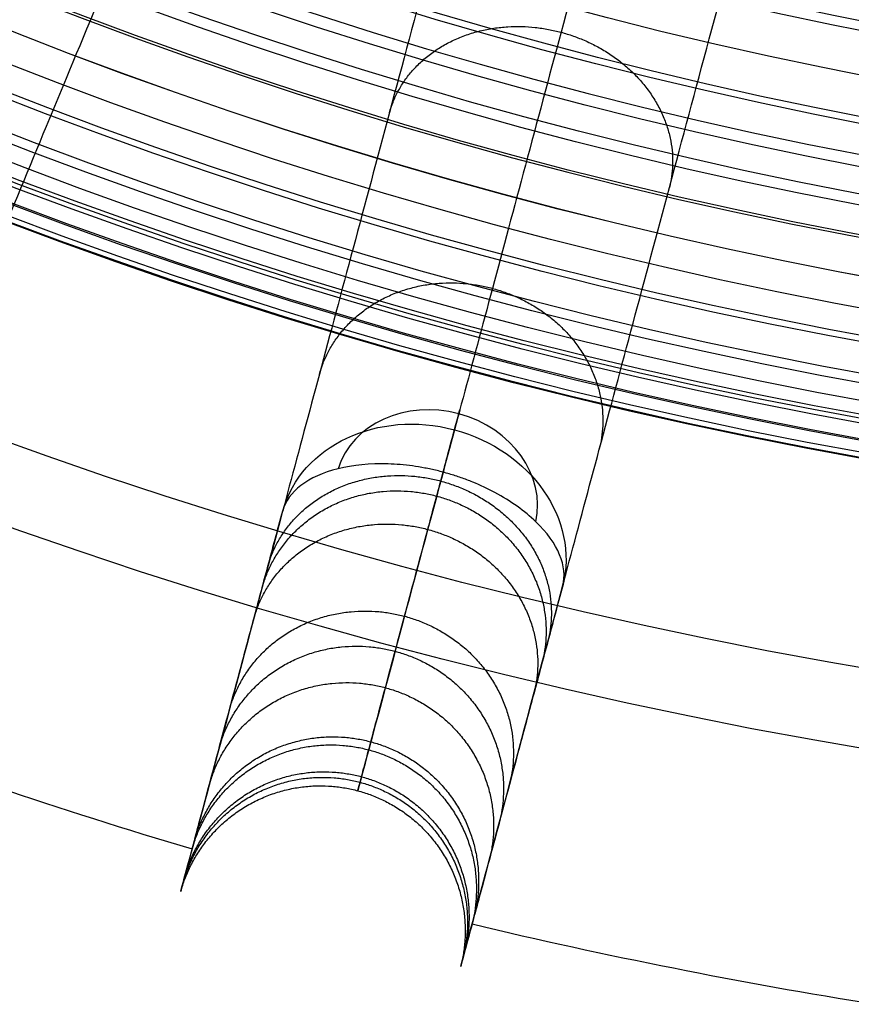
# Model space of a CAD drawing. Header units: millimetres. Extents: x -683 to -355, y -164 to 164.
# Tile 10 of 47: x -571 to -545, y -161 to -131. Entities that reach past the tile are written whole.
import ezdxf

# ---------------------------------------------------------------- set-up
doc = ezdxf.new("R2010")
doc.units = ezdxf.units.MM
doc.layers.add('Ø30', color=7, linetype='Continuous', true_color=0xc80000)

msp = doc.modelspace()

# ---------------------------------------------------------------- linework, layer by layer
at = {"layer": 'Ø30'}
for centre, radius in [((-518.913, 0, 247.279), 155.372), ((-518.913, 0, 244.802), 152.959), ((-518.913, 0, 163.153), 146.693), ((-518.913, 0, 157.442), 146.667), ((-518.913, 0, 167.582), 146.509), ((-518.913, 0, 171.92), 146.154), ((-518.913, 0, 149.261), 146.109), ((-518.913, 0, 176.142), 145.636), ((-518.913, 0, 144.531), 145.497), ((-518.913, 0, 220.268), 145.377), ((-518.913, 0, 180.221), 144.963), ((-518.913, 0, 138.679), 144.436), ((-518.913, 0, 184.133), 144.148), ((-518.913, 0, 187.85), 143.203), ((-518.913, 0, 132.703), 143.013), ((-518.913, 0, 191.174), 142.198), ((-518.913, 0, 126.678), 141.241), ((-518.913, 0, 193.92), 141.238), ((-518.913, 0, 196.939), 140.019), ((-518.913, 0, 120.62), 139.131), ((-518.913, 0, 199.549), 138.797), ((-518.913, 0, 201.094), 137.981), ((-518.913, 0, 114.533), 136.687), ((-518.913, 0, 203.795), 136.485), ((-518.913, 0, 233.043), 135.245), ((-518.913, 0, 108.426), 133.919), ((-518.913, 0, 204.972), 133.63)]:
    msp.add_circle(centre, radius, dxfattribs=at)
at = {"layer": 'Ø30', "extrusion": (0, 0, -1)}
for centre, radius in [((518.913, 0, -264.322), 140.09), ((518.913, 0, -264.322), 137.615), ((518.913, 0, -263.15), 132.777)]:
    msp.add_circle(centre, radius, dxfattribs=at)
at = {"layer": 'Ø30', "extrusion": (-0.965926, 0.258819, -1.12453e-15)}
msp.add_arc((286.645, 211.457, 501.231), 4.405, 123.6054, 211.114, dxfattribs=at)
at = {"layer": 'Ø30', "extrusion": (0.133735, 0.499105, 0.85616)}
for start, end in [(270, 357.784), (182.216, 270)]:
    msp.add_arc((501.231, 354.677, 36.043), 3.115, start, end, dxfattribs=at)
at = {"layer": 'Ø30', "extrusion": (-0.133735, -0.499105, -0.85616)}
for start, end in [(180.7094, 270), (270, 359.2906)]:
    msp.add_arc((-501.231, 354.677, -32.928), 4.405, start, end, dxfattribs=at)
at = {"layer": 'Ø30'}
for start, end in [(249.04858, 253.45142), (256.54858, 260.95142)]:
    msp.add_arc((-518.913, 0, 142.413), 162.998, start, end, dxfattribs=at)
for points, knots in [([(-564.588, -79.112, 29.551), (-566.769, -82.89, 33.903), (-570.988, -90.197, 42.712), (-576.893, -100.425, 56.38), (-582.251, -109.704, 70.346), (-586.99, -117.914, 84.559), (-591.042, -124.932, 98.973), (-594.337, -130.638, 113.539), (-596.807, -134.917, 128.214), (-598.204, -137.336, 141.261), (-598.803, -138.375, 152.546), (-598.936, -138.604, 161.997), (-598.717, -138.224, 171.216), (-598.172, -137.28, 180.072), (-597.327, -135.817, 188.427), (-596.212, -133.885, 196.142), (-595.061, -131.893, 202.034), (-594.028, -130.103, 206.287), (-593.479, -129.153, 208.246), (-593.197, -128.665, 209.181)], [0, 0, 0, 0, 21.206687, 42.000163, 62.298384, 82.041442, 101.198015, 119.773444, 137.819283, 155.44352, 166.748088, 177.876049, 188.747485, 199.274348, 209.364632, 218.926927, 227.876161, 232.097972, 236.141838, 236.141838, 236.141838, 236.141838]), ([(-569.933, -79.56, 26.484), (-572.137, -83.377, 30.877), (-574.295, -87.114, 35.38), (-576.389, -90.741, 39.983), (-578.442, -94.297, 44.496), (-580.442, -97.761, 49.123), (-582.368, -101.098, 53.854), (-584.248, -104.354, 58.473), (-586.066, -107.503, 63.21), (-587.799, -110.504, 68.054), (-589.484, -113.423, 72.765), (-591.096, -116.215, 77.597), (-592.609, -118.836, 82.537), (-594.078, -121.379, 87.33), (-595.459, -123.771, 92.242), (-596.727, -125.967, 97.259), (-597.956, -128.097, 102.125), (-599.082, -130.047, 107.102), (-600.079, -131.773, 112.177), (-601.047, -133.45, 117.108), (-601.893, -134.916, 122.135), (-602.593, -136.128, 127.246), (-603.276, -137.312, 132.235), (-603.818, -138.25, 137.295), (-604.197, -138.907, 142.413), (-604.197, -138.907, 142.416), (-604.197, -138.907, 142.419), (-604.198, -138.908, 142.422), (-604.44, -139.328, 145.703), (-604.616, -139.633, 149.008), (-604.727, -139.824, 152.318), (-604.835, -140.012, 155.576), (-604.881, -140.091, 158.847), (-604.864, -140.063, 162.112), (-604.848, -140.035, 165.301), (-604.772, -139.903, 168.495), (-604.636, -139.667, 171.673), (-604.504, -139.439, 174.749), (-604.315, -139.111, 177.824), (-604.066, -138.68, 180.871), (-603.828, -138.268, 183.79), (-603.534, -137.758, 186.703), (-603.18, -137.146, 189.576), (-602.845, -136.566, 192.296), (-602.454, -135.888, 195.004), (-602.003, -135.106, 197.657), (-601.792, -134.74, 198.899), (-601.566, -134.35, 200.134), (-601.086, -133.518, 202.577), (-600.831, -133.076, 203.789), (-600.559, -132.606, 204.984), (-600.303, -132.163, 206.112), (-600.032, -131.693, 207.228), (-599.746, -131.196, 208.325), (-599.471, -130.721, 209.376), (-599.181, -130.218, 210.414), (-598.875, -129.688, 211.429)], [0, 0, 0, 0, 21.204799, 21.204799, 21.204799, 41.99698, 41.99698, 41.99698, 62.294163, 62.294163, 62.294163, 82.036498, 82.036498, 82.036498, 101.193153, 101.193153, 101.193153, 119.768949, 119.768949, 119.768949, 137.816316, 137.816316, 137.816316, 155.433498, 155.433498, 155.433498, 155.443084, 155.443084, 155.443084, 166.745582, 166.745582, 166.745582, 177.871129, 177.871129, 177.871129, 188.740149, 188.740149, 188.740149, 199.26457, 199.26457, 199.26457, 209.352232, 209.352232, 209.352232, 218.911491, 218.911491, 218.911491, 223.383634, 223.383634, 227.855231, 227.855231, 227.855231, 232.074047, 232.074047, 232.074047, 236.114875, 236.114875, 236.114875, 236.114875]), ([(-591.245, -134.093, 211.429), (-591.551, -134.623, 210.414), (-591.841, -135.126, 209.376), (-592.116, -135.601, 208.325), (-592.403, -136.098, 207.228), (-592.674, -136.568, 206.112), (-592.93, -137.011, 204.984), (-593.201, -137.481, 203.789), (-593.456, -137.923, 202.577), (-593.936, -138.755, 200.134), (-594.162, -139.145, 198.899), (-594.373, -139.511, 197.657), (-594.825, -140.293, 195.004), (-595.216, -140.971, 192.296), (-595.551, -141.551, 189.576), (-595.904, -142.163, 186.703), (-596.199, -142.673, 183.79), (-596.437, -143.085, 180.871), (-596.685, -143.516, 177.824), (-596.875, -143.844, 174.749), (-597.006, -144.072, 171.673), (-597.143, -144.308, 168.495), (-597.219, -144.439, 165.301), (-597.235, -144.468, 162.112), (-597.251, -144.496, 158.847), (-597.206, -144.417, 155.576), (-597.097, -144.229, 152.318), (-596.987, -144.038, 149.008), (-596.811, -143.733, 145.703), (-596.568, -143.313, 142.422), (-596.568, -143.312, 142.419), (-596.568, -143.312, 142.416), (-596.567, -143.312, 142.413), (-596.189, -142.655, 137.295), (-595.646, -141.717, 132.235), (-594.963, -140.533, 127.246), (-594.264, -139.321, 122.135), (-593.417, -137.855, 117.108), (-592.449, -136.178, 112.177), (-591.452, -134.452, 107.102), (-590.326, -132.502, 102.125), (-589.097, -130.372, 97.259), (-587.829, -128.176, 92.242), (-586.448, -125.784, 87.33), (-584.98, -123.241, 82.537), (-583.466, -120.62, 77.597), (-581.855, -117.828, 72.765), (-580.169, -114.909, 68.054), (-578.437, -111.908, 63.21), (-576.619, -108.759, 58.473), (-574.738, -105.502, 53.854), (-572.812, -102.166, 49.123), (-570.812, -98.702, 44.496), (-568.759, -95.146, 39.983), (-566.665, -91.519, 35.38), (-564.507, -87.781, 30.877), (-562.304, -83.965, 26.484)], [0, 0, 0, 0, 4.040828, 4.040828, 4.040828, 8.259644, 8.259644, 8.259644, 12.731241, 12.731241, 17.203384, 17.203384, 17.203384, 26.762643, 26.762643, 26.762643, 36.850305, 36.850305, 36.850305, 47.374726, 47.374726, 47.374726, 58.243746, 58.243746, 58.243746, 69.369292, 69.369292, 69.369292, 80.671791, 80.671791, 80.671791, 80.681377, 80.681377, 80.681377, 98.298559, 98.298559, 98.298559, 116.345926, 116.345926, 116.345926, 134.921722, 134.921722, 134.921722, 154.078377, 154.078377, 154.078377, 173.820712, 173.820712, 173.820712, 194.117895, 194.117895, 194.117895, 214.910076, 214.910076, 214.910076, 236.114875, 236.114875, 236.114875, 236.114875]), ([(-553.871, -84.397, 29.551), (-555.54, -88.427, 33.903), (-558.77, -96.223, 42.712), (-563.289, -107.133, 56.38), (-567.39, -117.033, 70.346), (-571.017, -125.791, 84.559), (-574.118, -133.278, 98.973), (-576.64, -139.365, 113.539), (-578.53, -143.93, 128.214), (-579.599, -146.51, 141.261), (-580.058, -147.619, 152.546), (-580.16, -147.863, 161.997), (-579.992, -147.458, 171.216), (-579.575, -146.451, 180.072), (-578.928, -144.89, 188.427), (-578.075, -142.829, 196.142), (-577.194, -140.704, 202.034), (-576.404, -138.795, 206.287), (-575.984, -137.781, 208.246), (-575.768, -137.26, 209.181)], [0, 0, 0, 0, 21.206687, 42.000163, 62.298384, 82.041442, 101.198015, 119.773444, 137.819283, 155.44352, 166.748088, 177.876049, 188.747485, 199.274348, 209.364632, 218.926927, 227.876161, 232.097972, 236.141838, 236.141838, 236.141838, 236.141838]), ([(-559.112, -85.539, 26.484), (-560.798, -89.61, 30.877), (-562.45, -93.598, 35.38), (-564.053, -97.467, 39.983), (-565.624, -101.26, 44.496), (-567.155, -104.956, 49.123), (-568.629, -108.515, 53.854), (-570.068, -111.989, 58.473), (-571.46, -115.349, 63.21), (-572.786, -118.55, 68.054), (-574.076, -121.664, 72.765), (-575.309, -124.642, 77.597), (-576.468, -127.439, 82.537), (-577.591, -130.152, 87.33), (-578.648, -132.704, 92.242), (-579.619, -135.046, 97.259), (-580.56, -137.318, 102.125), (-581.422, -139.399, 107.102), (-582.184, -141.24, 112.177), (-582.925, -143.029, 117.108), (-583.573, -144.593, 122.135), (-584.109, -145.886, 127.246), (-584.632, -147.148, 132.235), (-585.046, -148.15, 137.295), (-585.336, -148.85, 142.413), (-585.337, -148.85, 142.416), (-585.337, -148.851, 142.419), (-585.337, -148.851, 142.422), (-585.523, -149.3, 145.703), (-585.657, -149.625, 149.008), (-585.742, -149.829, 152.318), (-585.825, -150.03, 155.576), (-585.86, -150.114, 158.847), (-585.847, -150.083, 162.112), (-585.835, -150.053, 165.301), (-585.777, -149.913, 168.495), (-585.673, -149.661, 171.673), (-585.572, -149.418, 174.749), (-585.427, -149.068, 177.824), (-585.236, -148.609, 180.871), (-585.054, -148.169, 183.79), (-584.829, -147.625, 186.703), (-584.558, -146.971, 189.576), (-584.302, -146.353, 192.296), (-584.003, -145.63, 195.004), (-583.657, -144.796, 197.657), (-583.495, -144.405, 198.899), (-583.323, -143.989, 200.134), (-582.955, -143.102, 202.577), (-582.76, -142.63, 203.789), (-582.552, -142.129, 204.984), (-582.356, -141.656, 206.112), (-582.149, -141.155, 207.228), (-581.93, -140.625, 208.325), (-581.719, -140.117, 209.376), (-581.497, -139.581, 210.414), (-581.263, -139.016, 211.429)], [0, 0, 0, 0, 21.204799, 21.204799, 21.204799, 41.99698, 41.99698, 41.99698, 62.294163, 62.294163, 62.294163, 82.036498, 82.036498, 82.036498, 101.193153, 101.193153, 101.193153, 119.768949, 119.768949, 119.768949, 137.816316, 137.816316, 137.816316, 155.433498, 155.433498, 155.433498, 155.443084, 155.443084, 155.443084, 166.745582, 166.745582, 166.745582, 177.871129, 177.871129, 177.871129, 188.740149, 188.740149, 188.740149, 199.26457, 199.26457, 199.26457, 209.352232, 209.352232, 209.352232, 218.911491, 218.911491, 218.911491, 223.383634, 223.383634, 227.855231, 227.855231, 227.855231, 232.074047, 232.074047, 232.074047, 236.114875, 236.114875, 236.114875, 236.114875]), ([(-542.556, -88.238, 29.551), (-543.685, -92.451, 33.903), (-545.869, -100.602, 42.712), (-548.926, -112.009, 56.38), (-551.699, -122.359, 70.346), (-554.152, -131.516, 84.559), (-556.25, -139.343, 98.973), (-557.955, -145.708, 113.539), (-559.234, -150.48, 128.214), (-559.957, -153.178, 141.261), (-560.267, -154.337, 152.546), (-560.336, -154.593, 161.997), (-560.222, -154.169, 171.216), (-559.94, -153.116, 180.072), (-559.503, -151.484, 188.427), (-558.926, -149.33, 196.142), (-558.33, -147.108, 202.034), (-557.795, -145.112, 206.287), (-557.511, -144.051, 208.246), (-557.365, -143.507, 209.181)], [0, 0, 0, 0, 21.206687, 42.000163, 62.298384, 82.041442, 101.198015, 119.773444, 137.819283, 155.44352, 166.748088, 177.876049, 188.747485, 199.274348, 209.364632, 218.926927, 227.876161, 232.097972, 236.141838, 236.141838, 236.141838, 236.141838]), ([(-573.124, -142.387, 211.429), (-573.358, -142.953, 210.414), (-573.58, -143.489, 209.376), (-573.79, -143.996, 208.325), (-574.01, -144.526, 207.228), (-574.217, -145.027, 206.112), (-574.413, -145.5, 204.984), (-574.621, -146.001, 203.789), (-574.816, -146.473, 202.577), (-575.183, -147.36, 200.134), (-575.356, -147.777, 198.899), (-575.518, -148.167, 197.657), (-575.863, -149.001, 195.004), (-576.163, -149.724, 192.296), (-576.419, -150.343, 189.576), (-576.69, -150.996, 186.703), (-576.915, -151.54, 183.79), (-577.097, -151.98, 180.871), (-577.287, -152.439, 177.824), (-577.432, -152.789, 174.749), (-577.533, -153.033, 171.673), (-577.637, -153.285, 168.495), (-577.696, -153.425, 165.301), (-577.708, -153.455, 162.112), (-577.721, -153.485, 158.847), (-577.686, -153.401, 155.576), (-577.602, -153.2, 152.318), (-577.518, -152.996, 149.008), (-577.383, -152.671, 145.703), (-577.198, -152.223, 142.422), (-577.197, -152.222, 142.419), (-577.197, -152.222, 142.416), (-577.197, -152.221, 142.413), (-576.907, -151.521, 137.295), (-576.492, -150.52, 132.235), (-575.969, -149.258, 127.246), (-575.434, -147.965, 122.135), (-574.786, -146.4, 117.108), (-574.045, -144.611, 112.177), (-573.282, -142.77, 107.102), (-572.42, -140.689, 102.125), (-571.479, -138.418, 97.259), (-570.509, -136.075, 92.242), (-569.452, -133.523, 87.33), (-568.328, -130.81, 82.537), (-567.17, -128.014, 77.597), (-565.936, -125.036, 72.765), (-564.647, -121.922, 68.054), (-563.32, -118.72, 63.21), (-561.929, -115.361, 58.473), (-560.49, -111.887, 53.854), (-559.016, -108.327, 49.123), (-557.485, -104.632, 44.496), (-555.914, -100.838, 39.983), (-554.311, -96.969, 35.38), (-552.659, -92.982, 30.877), (-550.973, -88.91, 26.484)], [0, 0, 0, 0, 4.040828, 4.040828, 4.040828, 8.259644, 8.259644, 8.259644, 12.731241, 12.731241, 17.203384, 17.203384, 17.203384, 26.762643, 26.762643, 26.762643, 36.850305, 36.850305, 36.850305, 47.374726, 47.374726, 47.374726, 58.243746, 58.243746, 58.243746, 69.369292, 69.369292, 69.369292, 80.671791, 80.671791, 80.671791, 80.681377, 80.681377, 80.681377, 98.298559, 98.298559, 98.298559, 116.345926, 116.345926, 116.345926, 134.921722, 134.921722, 134.921722, 154.078377, 154.078377, 154.078377, 173.820712, 173.820712, 173.820712, 194.117895, 194.117895, 194.117895, 214.910076, 214.910076, 214.910076, 236.114875, 236.114875, 236.114875, 236.114875]), ([(-547.603, -90.054, 26.484), (-548.744, -94.311, 30.877), (-549.861, -98.48, 35.38), (-550.945, -102.525, 39.983), (-552.007, -106.491, 44.496), (-553.043, -110.355, 49.123), (-554.04, -114.076, 53.854), (-555.013, -117.708, 58.473), (-555.954, -121.221, 63.21), (-556.851, -124.568, 68.054), (-557.723, -127.824, 72.765), (-558.558, -130.937, 77.597), (-559.341, -133.861, 82.537), (-560.101, -136.697, 87.33), (-560.816, -139.366, 92.242), (-561.472, -141.815, 97.259), (-562.109, -144.19, 102.125), (-562.692, -146.365, 107.102), (-563.207, -148.29, 112.177), (-563.709, -150.161, 117.108), (-564.147, -151.796, 122.135), (-564.509, -153.148, 127.246), (-564.863, -154.468, 132.235), (-565.143, -155.515, 137.295), (-565.339, -156.247, 142.413), (-565.339, -156.247, 142.416), (-565.34, -156.247, 142.419), (-565.34, -156.248, 142.422), (-565.465, -156.717, 145.703), (-565.556, -157.056, 149.008), (-565.614, -157.27, 152.318), (-565.67, -157.48, 155.576), (-565.693, -157.568, 158.847), (-565.685, -157.536, 162.112), (-565.676, -157.505, 165.301), (-565.637, -157.358, 168.495), (-565.567, -157.095, 171.673), (-565.498, -156.84, 174.749), (-565.4, -156.474, 177.824), (-565.272, -155.994, 180.871), (-565.148, -155.534, 183.79), (-564.996, -154.966, 186.703), (-564.813, -154.283, 189.576), (-564.64, -153.636, 192.296), (-564.437, -152.88, 195.004), (-564.204, -152.008, 197.657), (-564.094, -151.6, 198.899), (-563.977, -151.164, 200.134), (-563.729, -150.237, 202.577), (-563.597, -149.743, 203.789), (-563.456, -149.219, 204.984), (-563.324, -148.725, 206.112), (-563.184, -148.201, 207.228), (-563.035, -147.647, 208.325), (-562.893, -147.117, 209.376), (-562.743, -146.556, 210.414), (-562.584, -145.965, 211.429)], [0, 0, 0, 0, 21.204799, 21.204799, 21.204799, 41.99698, 41.99698, 41.99698, 62.294163, 62.294163, 62.294163, 82.036498, 82.036498, 82.036498, 101.193153, 101.193153, 101.193153, 119.768949, 119.768949, 119.768949, 137.816316, 137.816316, 137.816316, 155.433498, 155.433498, 155.433498, 155.443084, 155.443084, 155.443084, 166.745582, 166.745582, 166.745582, 177.871129, 177.871129, 177.871129, 188.740149, 188.740149, 188.740149, 199.26457, 199.26457, 199.26457, 209.352232, 209.352232, 209.352232, 218.911491, 218.911491, 218.911491, 223.383634, 223.383634, 227.855231, 227.855231, 227.855231, 232.074047, 232.074047, 232.074047, 236.114875, 236.114875, 236.114875, 236.114875]), ([(-554.075, -148.245, 211.429), (-554.233, -148.836, 210.414), (-554.383, -149.397, 209.376), (-554.525, -149.927, 208.325), (-554.674, -150.481, 207.228), (-554.814, -151.005, 206.112), (-554.947, -151.499, 204.984), (-555.087, -152.024, 203.789), (-555.219, -152.517, 202.577), (-555.468, -153.444, 200.134), (-555.584, -153.88, 198.899), (-555.694, -154.288, 197.657), (-555.928, -155.16, 195.004), (-556.13, -155.916, 192.296), (-556.303, -156.563, 189.576), (-556.486, -157.246, 186.703), (-556.639, -157.814, 183.79), (-556.762, -158.274, 180.871), (-556.891, -158.755, 177.824), (-556.989, -159.12, 174.749), (-557.057, -159.375, 171.673), (-557.127, -159.638, 168.495), (-557.167, -159.785, 165.301), (-557.175, -159.816, 162.112), (-557.184, -159.848, 158.847), (-557.16, -159.76, 155.576), (-557.104, -159.55, 152.318), (-557.047, -159.337, 149.008), (-556.956, -158.997, 145.703), (-556.83, -158.528, 142.422), (-556.83, -158.528, 142.419), (-556.83, -158.527, 142.416), (-556.83, -158.527, 142.413), (-556.634, -157.795, 137.295), (-556.353, -156.748, 132.235), (-555.999, -155.428, 127.246), (-555.637, -154.076, 122.135), (-555.199, -152.441, 117.108), (-554.698, -150.57, 112.177), (-554.182, -148.646, 107.102), (-553.599, -146.47, 102.125), (-552.963, -144.095, 97.259), (-552.306, -141.646, 92.242), (-551.591, -138.977, 87.33), (-550.831, -136.141, 82.537), (-550.048, -133.217, 77.597), (-549.214, -130.104, 72.765), (-548.341, -126.848, 68.054), (-547.444, -123.501, 63.21), (-546.503, -119.989, 58.473), (-545.53, -116.356, 53.854), (-544.533, -112.635, 49.123), (-543.498, -108.771, 44.496), (-542.435, -104.805, 39.983), (-541.351, -100.76, 35.38), (-540.234, -96.591, 30.877), (-539.094, -92.334, 26.484)], [0, 0, 0, 0, 4.040828, 4.040828, 4.040828, 8.259644, 8.259644, 8.259644, 12.731241, 12.731241, 17.203384, 17.203384, 17.203384, 26.762643, 26.762643, 26.762643, 36.850305, 36.850305, 36.850305, 47.374726, 47.374726, 47.374726, 58.243746, 58.243746, 58.243746, 69.369292, 69.369292, 69.369292, 80.671791, 80.671791, 80.671791, 80.681377, 80.681377, 80.681377, 98.298559, 98.298559, 98.298559, 116.345926, 116.345926, 116.345926, 134.921722, 134.921722, 134.921722, 154.078377, 154.078377, 154.078377, 173.820712, 173.820712, 173.820712, 194.117895, 194.117895, 194.117895, 214.910076, 214.910076, 214.910076, 236.114875, 236.114875, 236.114875, 236.114875]), ([(-557.71, -144.795, 215.126), (-557.772, -144.778, 215.126), (-557.834, -144.762, 215.125), (-557.896, -144.747, 215.123), (-557.958, -144.733, 215.121), (-558.02, -144.718, 215.117), (-558.144, -144.692, 215.108), (-558.206, -144.679, 215.103), (-558.393, -144.644, 215.082), (-558.518, -144.623, 215.064), (-558.891, -144.572, 214.997), (-559.137, -144.551, 214.934), (-559.38, -144.543, 214.854), (-559.931, -144.526, 214.672), (-560.449, -144.577, 214.404), (-560.905, -144.69, 214.062), (-561.359, -144.803, 213.721), (-561.742, -144.976, 213.315), (-562.031, -145.195, 212.863), (-562.319, -145.414, 212.412), (-562.507, -145.676, 211.925), (-562.584, -145.965, 211.429)], [0, 0, 0, 0, 0.217298, 0.217298, 0.217298, 0.434342, 0.434342, 0.651386, 0.651386, 1.085525, 1.085525, 1.954213, 1.954213, 1.954213, 3.937468, 3.937468, 3.937468, 5.915593, 5.915593, 5.915593, 7.892081, 7.892081, 7.892081, 7.892081]), ([(-554.075, -148.245, 211.429), (-553.997, -147.956, 211.925), (-554.029, -147.636, 212.412), (-554.169, -147.302, 212.863), (-554.309, -146.967, 213.315), (-554.554, -146.626, 213.721), (-554.892, -146.301, 214.062), (-555.23, -145.975, 214.404), (-555.653, -145.672, 214.672), (-556.139, -145.412, 214.854), (-556.353, -145.297, 214.934), (-556.577, -145.192, 214.997), (-556.926, -145.05, 215.064), (-557.044, -145.005, 215.082), (-557.223, -144.942, 215.103), (-557.283, -144.922, 215.108), (-557.404, -144.883, 215.117), (-557.465, -144.865, 215.121), (-557.526, -144.847, 215.123), (-557.587, -144.828, 215.125), (-557.649, -144.811, 215.126), (-557.71, -144.795, 215.126)], [0, 0, 0, 0, 1.976488, 1.976488, 1.976488, 3.954613, 3.954613, 3.954613, 5.937868, 5.937868, 5.937868, 6.806556, 6.806556, 7.240695, 7.240695, 7.457739, 7.457739, 7.674783, 7.674783, 7.674783, 7.892081, 7.892081, 7.892081, 7.892081])]:
    msp.add_open_spline(points, degree=3, knots=knots, dxfattribs=at)
for points, weights, knots in [([(-559.341, -133.861, 82.537), (-558.325, -130.296, 84.807), (-554.127, -131.421, 84.807), (-549.929, -132.546, 84.807), (-550.831, -136.141, 82.537)], [0.994503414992, 0.709881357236, 1, 0.709881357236, 0.994503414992], [7.928382, 7.928382, 7.928382, 15.707963, 15.707963, 23.487544, 23.487544, 23.487544]), ([(-561.472, -141.815, 97.259), (-560.412, -138.082, 99.22), (-556.213, -139.207, 99.22), (-552.014, -140.333, 99.22), (-552.963, -144.095, 97.259)], [0.994566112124, 0.709849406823, 1, 0.709849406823, 0.994566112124], [7.927526, 7.927526, 7.927526, 15.707963, 15.707963, 23.488401, 23.488401, 23.488401]), ([(-563.035, -147.647, 208.325), (-561.984, -143.939, 206.309), (-557.783, -145.064, 206.309), (-553.581, -146.19, 206.309), (-554.525, -149.927, 208.325)], [0.994812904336, 0.709723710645, 1, 0.709723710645, 0.994812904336], [7.924155, 7.924155, 7.924155, 15.707963, 15.707963, 23.491771, 23.491771, 23.491771]), ([(-563.207, -148.29, 112.177), (-562.105, -144.397, 113.766), (-557.905, -145.522, 113.766), (-553.706, -146.647, 113.766), (-554.698, -150.57, 112.177)], [0.994578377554, 0.7098431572, 1, 0.7098431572, 0.994578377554], [7.927358, 7.927358, 7.927358, 15.707963, 15.707963, 23.488569, 23.488569, 23.488569]), ([(-563.456, -149.219, 204.984), (-562.378, -145.409, 203.186), (-558.177, -146.535, 203.186), (-553.976, -147.661, 203.186), (-554.947, -151.499, 204.984)], [0.99473984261, 0.709760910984, 1, 0.709760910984, 0.99473984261], [7.925153, 7.925153, 7.925153, 15.707963, 15.707963, 23.490774, 23.490774, 23.490774]), ([(-564.204, -152.008, 197.657), (-563.083, -148.048, 196.256), (-558.884, -149.173, 196.256), (-554.684, -150.298, 196.256), (-555.694, -154.288, 197.657)], [0.994618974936, 0.709822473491, 1, 0.709822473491, 0.994618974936], [7.926803, 7.926803, 7.926803, 15.707963, 15.707963, 23.489123, 23.489123, 23.489123]), ([(-564.509, -153.148, 127.246), (-563.368, -149.113, 128.394), (-559.169, -150.238, 128.394), (-554.97, -151.363, 128.394), (-555.999, -155.428, 127.246)], [0.994559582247, 0.709852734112, 1, 0.709852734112, 0.994559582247], [7.927615, 7.927615, 7.927615, 15.707963, 15.707963, 23.488312, 23.488312, 23.488312]), ([(-564.813, -154.283, 189.576), (-563.665, -150.221, 188.536), (-559.466, -151.346, 188.536), (-555.267, -152.471, 188.536), (-556.303, -156.563, 189.576)], [0.994562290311, 0.709851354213, 1, 0.709851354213, 0.994562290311], [7.927578, 7.927578, 7.927578, 15.707963, 15.707963, 23.488349, 23.488349, 23.488349]), ([(-565.272, -155.994, 180.871), (-564.105, -151.866, 180.171), (-559.907, -152.991, 180.171), (-555.708, -154.116, 180.171), (-556.762, -158.274, 180.871)], [0.994533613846, 0.709865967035, 1, 0.709865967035, 0.994533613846], [7.92797, 7.92797, 7.92797, 15.707963, 15.707963, 23.487957, 23.487957, 23.487957]), ([(-565.34, -156.248, 142.422), (-564.171, -152.11, 143.059), (-559.972, -153.235, 143.059), (-555.773, -154.36, 143.059), (-556.83, -158.528, 142.422)], [0.994519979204, 0.709872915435, 1, 0.709872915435, 0.994519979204], [7.928156, 7.928156, 7.928156, 15.707963, 15.707963, 23.487771, 23.487771, 23.487771]), ([(-565.614, -157.27, 152.318), (-564.435, -153.096, 152.608), (-560.236, -154.221, 152.608), (-556.038, -155.346, 152.608), (-557.104, -159.55, 152.318)], [0.994518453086, 0.709873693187, 1, 0.709873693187, 0.994518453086], [7.928177, 7.928177, 7.928177, 15.707963, 15.707963, 23.48775, 23.48775, 23.48775]), ([(-565.567, -157.095, 171.673), (-564.39, -152.927, 171.301), (-560.191, -154.052, 171.301), (-555.992, -155.177, 171.301), (-557.057, -159.375, 171.673)], [0.994520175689, 0.709872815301, 1, 0.709872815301, 0.994520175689], [7.928153, 7.928153, 7.928153, 15.707963, 15.707963, 23.487773, 23.487773, 23.487773]), ([(-565.685, -157.536, 162.112), (-564.504, -153.353, 162.068), (-560.305, -154.478, 162.068), (-556.107, -155.603, 162.068), (-557.175, -159.816, 162.112)], [0.994515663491, 0.709875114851, 1, 0.709875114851, 0.994515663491], [7.928215, 7.928215, 7.928215, 15.707963, 15.707963, 23.487712, 23.487712, 23.487712])]:
    msp.add_rational_spline(points, weights, degree=2, knots=knots, dxfattribs=at)

doc.saveas('drawing.dxf')
